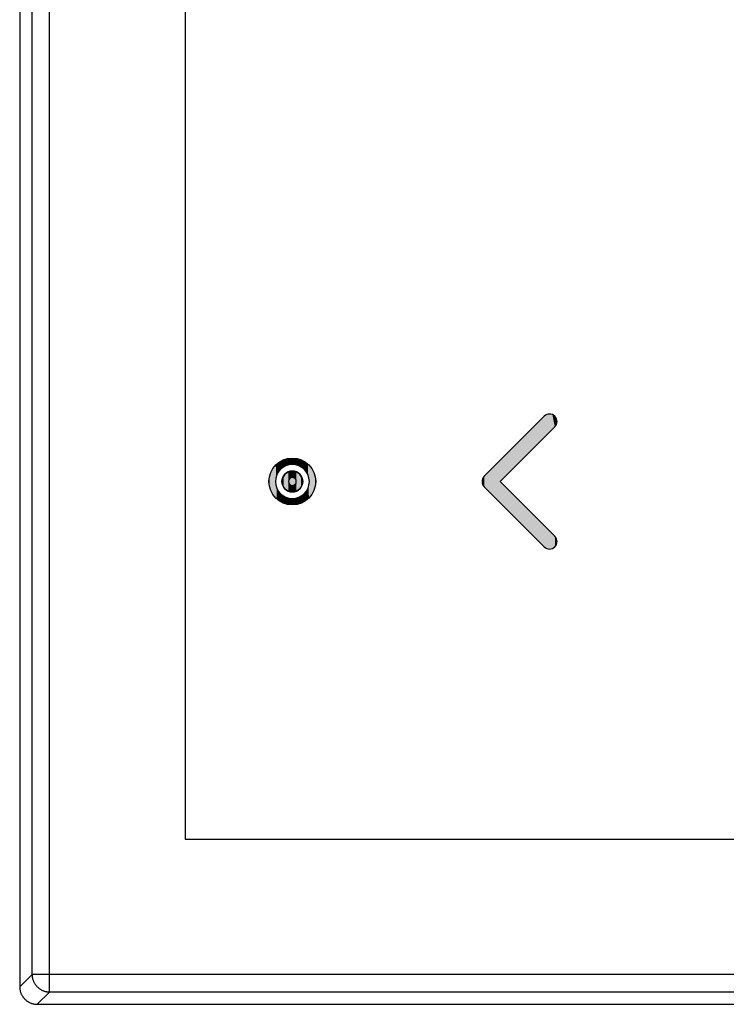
# Model space of a CAD drawing. Extents: x 10 to 287, y 22 to 188.
# Tile 4 of 22: x 128 to 168, y 22 to 78. Entities that reach past the tile are written whole.
import ezdxf

# ---------------------------------------------------------------- set-up
doc = ezdxf.new("R2010")
doc.units = 0
doc.layers.add('CAPA_1', color=7, linetype='CONTINUOUS')
doc.layers.add('COTES', color=7, linetype='CONTINUOUS')

# ---------------------------------------------------------------- blocks, each defined once
blk = doc.blocks.new('BLOCK_2')
at = {"layer": 'CAPA_1', "color": 7}
blk.add_lwpolyline([(128.29, 24.145), (128.29, 165.463)], dxfattribs=at)
blk = doc.blocks.new('BLOCK_3')
at = {"layer": 'CAPA_1', "color": 7}
blk.add_lwpolyline([(129.284, 23.151), (129.284, 166.456)], dxfattribs=at)
blk = doc.blocks.new('BLOCK_4')
at = {"layer": 'CAPA_1', "color": 7}
blk.add_lwpolyline([(136.943, 157.804), (136.943, 31.804)], dxfattribs=at)
blk = doc.blocks.new('BLOCK_5')
at = {"layer": 'CAPA_1', "color": 7}
blk.add_lwpolyline([(270.602, 23.151), (129.284, 23.151)], dxfattribs=at)
blk = doc.blocks.new('BLOCK_6')
at = {"layer": 'CAPA_1', "color": 7}
blk.add_lwpolyline([(271.595, 24.145), (128.29, 24.145)], dxfattribs=at)
blk = doc.blocks.new('BLOCK_7')
at = {"layer": 'CAPA_1', "color": 7}
blk.add_lwpolyline([(136.943, 31.804), (262.943, 31.804)], dxfattribs=at)
blk = doc.blocks.new('BLOCK_9')
at = {"layer": 'CAPA_1', "color": 7}
blk.add_lwpolyline([(127.594, 23.448), (128.29, 24.145)], dxfattribs=at)
blk = doc.blocks.new('BLOCK_11')
at = {"layer": 'CAPA_1', "color": 7}
blk.add_lwpolyline([(128.587, 22.455), (129.284, 23.151)], dxfattribs=at)
blk = doc.blocks.new('BLOCK_137')
at = {"layer": 'CAPA_1', "color": 7}
blk.add_lwpolyline([(128.29, 24.145), (128.291, 24.112), (128.294, 24.078), (128.297, 24.045), (128.301, 24.012), (128.307, 23.979), (128.313, 23.946), (128.317, 23.927), (128.326, 23.894), (128.335, 23.862), (128.346, 23.83), (128.357, 23.798), (128.37, 23.767), (128.383, 23.737), (128.398, 23.707), (128.413, 23.677), (128.43, 23.648), (128.448, 23.619), (128.466, 23.591), (128.486, 23.563), (128.497, 23.548), (128.518, 23.522), (128.54, 23.496), (128.562, 23.471), (128.586, 23.447), (128.61, 23.423), (128.635, 23.401), (128.661, 23.379), (128.687, 23.358), (128.703, 23.346), (128.73, 23.327), (128.758, 23.308), (128.787, 23.291), (128.816, 23.274), (128.846, 23.259), (128.876, 23.244), (128.907, 23.231), (128.938, 23.218), (128.969, 23.207), (129.001, 23.196), (129.033, 23.187), (129.066, 23.178), (129.085, 23.174), (129.118, 23.167), (129.151, 23.162), (129.185, 23.158), (129.218, 23.154), (129.251, 23.152), (129.284, 23.151)], dxfattribs=at)
blk = doc.blocks.new('BLOCK_333')
at = {"layer": 'CAPA_1', "color": 7}
for points in [[(127.594, 23.448), (127.594, 23.415), (127.596, 23.382), (127.599, 23.348), (127.603, 23.315), (127.606, 23.293), (127.612, 23.26), (127.619, 23.227), (127.627, 23.194), (127.636, 23.162), (127.646, 23.13), (127.657, 23.099), (127.669, 23.068), (127.682, 23.037), (127.696, 23.007), (127.711, 22.978), (127.728, 22.948), (127.745, 22.92), (127.763, 22.892), (127.777, 22.872), (127.797, 22.845), (127.817, 22.819), (127.839, 22.793), (127.861, 22.769), (127.884, 22.745), (127.908, 22.722), (127.933, 22.7), (127.958, 22.678), (127.984, 22.657), (128.011, 22.638), (128.031, 22.624), (128.059, 22.606), (128.088, 22.588), (128.117, 22.572), (128.147, 22.557), (128.177, 22.543), (128.207, 22.53), (128.238, 22.518), (128.269, 22.507), (128.301, 22.496), (128.333, 22.488), (128.366, 22.48), (128.399, 22.473), (128.432, 22.467), (128.454, 22.464), (128.487, 22.46), (128.521, 22.457), (128.554, 22.455), (128.587, 22.455), (271.299, 22.455)], [(127.594, 166.159), (127.594, 23.448)]]:
    blk.add_lwpolyline(points, dxfattribs=at)
blk = doc.blocks.new('*U380')
at = {"layer": 'COTES', "color": 250}
for points in [[(157.253, 54.528), (154.756, 53.229), (157.253, 55.725)], [(157.393, 54.668), (157.253, 55.725), (157.393, 55.818)], [(157.552, 54.827), (157.393, 55.818), (157.552, 55.849)], [(157.393, 54.668), (157.393, 55.818), (157.393, 55.818)], [(157.552, 54.828), (157.552, 55.849), (157.552, 55.849)], [(154.756, 52.032), (154.756, 53.229), (157.253, 54.528)], [(154.756, 50.834), (153.859, 52.331), (154.756, 53.229)], [(153.766, 51.872), (153.735, 52.032), (153.766, 52.191)], [(153.859, 51.732), (153.766, 52.191), (153.859, 52.331)], [(153.766, 51.872), (153.766, 52.191), (153.859, 51.732)], [(153.859, 51.732), (153.859, 52.331), (154.756, 50.834)], [(154.756, 50.834), (154.756, 52.032), (157.253, 48.338)], [(157.253, 48.338), (157.253, 49.536), (157.393, 48.245)], [(157.393, 48.245), (157.393, 49.396), (157.393, 48.245)], [(157.393, 48.245), (157.393, 49.396), (157.552, 48.214)]]:
    blk.add_solid(points, dxfattribs=at)
at = {"layer": 'COTES', "color": 250, "extrusion": (0, 0, -1)}
for points in [[(-157.253, 54.528), (-157.253, 55.725), (-157.393, 54.668)], [(-157.393, 54.668), (-157.393, 55.818), (-157.393, 54.668)], [(-157.393, 54.668), (-157.393, 55.818), (-157.552, 54.827)], [(-157.552, 54.827), (-157.552, 55.849), (-157.552, 54.828)], [(-157.552, 54.828), (-157.552, 55.849), (-157.711, 54.987)], [(-157.711, 54.987), (-157.552, 55.849), (-157.711, 55.818)], [(-157.711, 54.987), (-157.711, 55.818), (-157.711, 54.987)], [(-157.711, 54.987), (-157.711, 55.818), (-157.711, 55.818)], [(-157.711, 54.987), (-157.711, 55.818), (-157.852, 55.127)], [(-157.852, 55.127), (-157.711, 55.818), (-157.852, 55.725)], [(-157.852, 55.127), (-157.852, 55.725), (-157.945, 55.267)], [(-157.945, 55.267), (-157.852, 55.725), (-157.945, 55.585)], [(-157.945, 55.267), (-157.945, 55.585), (-157.976, 55.426)], [(-157.253, 48.338), (-154.756, 52.032), (-157.253, 49.536)], [(-157.393, 48.245), (-157.253, 49.536), (-157.393, 49.396)], [(-157.393, 48.245), (-157.393, 49.396), (-157.393, 49.396)], [(-157.552, 48.214), (-157.393, 49.396), (-157.552, 49.237)], [(-157.552, 48.214), (-157.552, 49.237), (-157.552, 48.214)], [(-157.552, 48.214), (-157.552, 49.237), (-157.552, 49.236)], [(-157.552, 48.214), (-157.552, 49.236), (-157.711, 48.245)], [(-157.711, 48.245), (-157.552, 49.236), (-157.711, 49.077)], [(-157.711, 48.245), (-157.711, 49.077), (-157.711, 48.245)], [(-157.711, 48.245), (-157.711, 49.077), (-157.711, 49.077)], [(-157.711, 48.245), (-157.711, 49.077), (-157.852, 48.338)], [(-157.852, 48.338), (-157.711, 49.077), (-157.852, 48.937)], [(-157.852, 48.338), (-157.852, 48.937), (-157.945, 48.478)], [(-157.945, 48.478), (-157.852, 48.937), (-157.945, 48.797)], [(-157.945, 48.478), (-157.945, 48.797), (-157.976, 48.638)]]:
    blk.add_solid(points, dxfattribs=at)
blk = doc.blocks.new('*U413')
at = {"layer": 'COTES', "color": 250}
for points in [[(142.048, 51.122), (141.987, 52.875), (142.048, 52.942)], [(142.053, 52.13), (142.048, 52.942), (142.053, 52.948)], [(142.068, 52.226), (142.053, 52.948), (142.068, 52.964)], [(142.073, 52.245), (142.068, 52.964), (142.073, 52.969)], [(142.068, 52.226), (142.068, 52.964), (142.068, 52.964)], [(142.092, 52.318), (142.073, 52.969), (142.092, 52.986)], [(142.124, 52.406), (142.092, 52.986), (142.124, 53.016)], [(142.092, 52.318), (142.092, 52.986), (142.092, 52.986)], [(142.165, 52.49), (142.124, 53.016), (142.165, 53.052)], [(142.124, 52.406), (142.124, 53.016), (142.124, 53.016)], [(142.167, 52.494), (142.165, 53.052), (142.167, 53.055)], [(142.165, 52.49), (142.165, 53.052), (142.165, 53.052)], [(142.213, 52.569), (142.167, 53.055), (142.213, 53.089)], [(142.268, 52.643), (142.213, 53.089), (142.268, 53.13)], [(142.213, 52.569), (142.213, 53.089), (142.213, 53.089)], [(142.269, 52.644), (142.268, 53.13), (142.269, 53.131)], [(142.268, 52.643), (142.268, 53.13), (142.268, 53.13)], [(142.33, 52.711), (142.269, 53.131), (142.33, 53.168)], [(142.378, 52.755), (142.33, 53.168), (142.378, 53.197)], [(142.33, 52.711), (142.33, 53.168), (142.33, 53.168)], [(142.399, 52.773), (142.378, 53.197), (142.399, 53.207)], [(142.473, 52.829), (142.399, 53.207), (142.473, 53.242)], [(142.399, 52.773), (142.399, 53.207), (142.399, 53.207)], [(142.494, 52.842), (142.473, 53.242), (142.494, 53.253)], [(142.473, 52.829), (142.473, 53.242), (142.473, 53.242)], [(142.552, 52.877), (142.494, 53.253), (142.552, 53.274)], [(142.616, 52.908), (142.552, 53.274), (142.616, 53.297)], [(142.552, 52.877), (142.552, 53.274), (142.552, 53.274)], [(142.636, 52.917), (142.616, 53.297), (142.636, 53.302)], [(142.724, 52.95), (142.636, 53.302), (142.724, 53.325)], [(142.636, 52.917), (142.636, 53.302), (142.636, 53.302)], [(142.743, 52.954), (142.724, 53.325), (142.743, 53.33)], [(142.724, 52.95), (142.724, 53.325), (142.724, 53.325)], [(142.816, 52.973), (142.743, 53.33), (142.816, 53.341)], [(142.874, 52.982), (142.816, 53.341), (142.874, 53.35)], [(142.816, 52.973), (142.816, 53.341), (142.816, 53.341)], [(142.912, 52.988), (142.874, 53.35), (142.912, 53.352)], [(143.01, 52.993), (142.912, 53.352), (143.01, 53.357)], [(142.912, 52.988), (142.912, 53.352), (142.912, 53.352)], [(143.01, 52.993), (143.01, 53.357), (143.108, 52.988)], [(143.108, 52.988), (143.108, 53.352), (143.145, 52.982)], [(143.145, 52.982), (143.145, 53.35), (143.203, 52.973)], [(143.203, 52.973), (143.203, 53.341), (143.277, 52.954)], [(143.277, 52.954), (143.277, 53.33), (143.295, 52.95)], [(143.295, 52.95), (143.295, 53.325), (143.384, 52.917)], [(143.384, 52.917), (143.384, 53.302), (143.404, 52.908)], [(143.404, 52.908), (143.404, 53.297), (143.468, 52.877)], [(143.468, 52.877), (143.468, 53.274), (143.525, 52.842)], [(143.525, 52.842), (143.525, 53.253), (143.547, 52.829)], [(143.547, 52.829), (143.547, 53.242), (143.621, 52.773)], [(143.621, 52.773), (143.621, 53.207), (143.641, 52.755)], [(143.641, 52.755), (143.641, 53.197), (143.689, 52.711)], [(143.689, 52.711), (143.689, 53.168), (143.751, 52.644)], [(143.751, 52.644), (143.751, 53.131), (143.751, 52.643)], [(143.751, 52.643), (143.751, 53.13), (143.807, 52.569)], [(143.807, 52.569), (143.807, 53.089), (143.853, 52.494)], [(143.853, 52.494), (143.853, 53.055), (143.855, 52.49)], [(143.855, 52.49), (143.855, 53.052), (143.895, 52.406)], [(143.895, 52.406), (143.895, 53.016), (143.928, 52.318)], [(143.928, 52.318), (143.928, 52.986), (143.947, 52.245)], [(143.947, 52.245), (143.947, 52.969), (143.951, 52.226)], [(143.951, 52.226), (143.951, 52.964), (143.966, 52.13)], [(143.966, 52.13), (143.966, 52.948), (143.971, 52.032)], [(141.744, 51.638), (141.712, 52.3), (141.744, 52.427)], [(141.789, 51.516), (141.744, 52.427), (141.789, 52.548)], [(141.744, 51.638), (141.744, 52.427), (141.789, 51.516)], [(141.845, 51.4), (141.789, 52.548), (141.845, 52.664)], [(141.789, 51.516), (141.789, 52.548), (141.845, 51.4)], [(141.911, 51.291), (141.845, 52.664), (141.911, 52.773)], [(141.845, 51.4), (141.845, 52.664), (141.911, 51.291)], [(141.987, 51.189), (141.911, 52.773), (141.987, 52.875)], [(141.911, 51.291), (141.911, 52.773), (141.987, 51.189)], [(141.987, 51.189), (141.987, 52.875), (142.048, 51.122)], [(141.692, 51.897), (141.685, 52.032), (141.692, 52.168)], [(141.712, 51.765), (141.692, 52.168), (141.712, 52.3)], [(141.692, 51.897), (141.692, 52.168), (141.712, 51.765)], [(141.712, 51.765), (141.712, 52.3), (141.744, 51.638)], [(142.048, 51.122), (142.048, 52.032), (142.053, 51.116)], [(142.053, 51.116), (142.053, 51.934), (142.068, 51.1)], [(142.068, 51.1), (142.068, 51.839), (142.068, 51.1)], [(142.068, 51.1), (142.068, 51.839), (142.073, 51.095)], [(142.073, 51.095), (142.073, 51.82), (142.092, 51.078)], [(143.947, 51.095), (143.928, 51.747), (143.947, 51.82)], [(143.951, 51.1), (143.947, 51.82), (143.951, 51.839)], [(143.966, 51.116), (143.951, 51.839), (143.966, 51.934)], [(143.971, 51.122), (143.966, 51.934), (143.971, 52.032)], [(142.092, 51.078), (142.092, 51.747), (142.092, 51.078)], [(142.092, 51.078), (142.092, 51.747), (142.124, 51.048)], [(142.124, 51.048), (142.124, 51.658), (142.124, 51.048)], [(142.124, 51.048), (142.124, 51.658), (142.165, 51.011)], [(142.165, 51.011), (142.165, 51.574), (142.165, 51.011)], [(142.165, 51.011), (142.165, 51.574), (142.167, 51.009)], [(142.167, 51.009), (142.167, 51.57), (142.213, 50.975)], [(142.213, 50.975), (142.213, 51.495), (142.213, 50.975)], [(142.213, 50.975), (142.213, 51.495), (142.268, 50.934)], [(142.268, 50.934), (142.268, 51.421), (142.268, 50.934)], [(142.268, 50.934), (142.268, 51.421), (142.269, 50.933)], [(142.269, 50.933), (142.269, 51.42), (142.33, 50.896)], [(142.33, 50.896), (142.33, 51.352), (142.33, 50.896)], [(142.33, 50.896), (142.33, 51.352), (142.378, 50.867)], [(142.378, 50.867), (142.378, 51.309), (142.399, 50.857)], [(142.399, 50.857), (142.399, 51.29), (142.399, 50.857)], [(142.399, 50.857), (142.399, 51.29), (142.473, 50.821)], [(143.621, 50.857), (143.547, 51.235), (143.621, 51.29)], [(143.641, 50.867), (143.621, 51.29), (143.641, 51.309)], [(143.689, 50.896), (143.641, 51.309), (143.689, 51.352)], [(143.751, 50.933), (143.689, 51.352), (143.751, 51.42)], [(143.807, 50.975), (143.751, 51.421), (143.807, 51.495)], [(143.751, 50.934), (143.751, 51.42), (143.751, 51.421)], [(143.853, 51.009), (143.807, 51.495), (143.853, 51.57)], [(143.855, 51.011), (143.853, 51.57), (143.855, 51.574)], [(143.895, 51.048), (143.855, 51.574), (143.895, 51.658)], [(143.928, 51.078), (143.895, 51.658), (143.928, 51.747)], [(142.473, 50.821), (142.473, 51.235), (142.473, 50.821)], [(142.473, 50.821), (142.473, 51.235), (142.494, 50.811)], [(142.494, 50.811), (142.494, 51.222), (142.552, 50.79)], [(142.552, 50.79), (142.552, 51.187), (142.552, 50.79)], [(142.552, 50.79), (142.552, 51.187), (142.616, 50.766)], [(142.616, 50.766), (142.616, 51.156), (142.636, 50.761)], [(142.636, 50.761), (142.636, 51.146), (142.636, 50.761)], [(142.636, 50.761), (142.636, 51.146), (142.724, 50.738)], [(142.724, 50.738), (142.724, 51.114), (142.724, 50.738)], [(142.724, 50.738), (142.724, 51.114), (142.743, 50.734)], [(142.743, 50.734), (142.743, 51.109), (142.816, 50.722)], [(142.816, 50.722), (142.816, 51.09), (142.816, 50.722)], [(142.816, 50.722), (142.816, 51.09), (142.874, 50.713)], [(142.874, 50.713), (142.874, 51.081), (142.912, 50.712)], [(142.912, 50.712), (142.912, 51.075), (142.912, 50.712)], [(142.912, 50.712), (142.912, 51.075), (143.01, 50.707)], [(143.108, 50.712), (143.01, 51.07), (143.108, 51.075)], [(143.145, 50.713), (143.108, 51.075), (143.145, 51.081)], [(143.203, 50.722), (143.145, 51.081), (143.203, 51.09)], [(143.277, 50.734), (143.203, 51.09), (143.277, 51.109)], [(143.295, 50.738), (143.277, 51.109), (143.295, 51.114)], [(143.384, 50.761), (143.295, 51.114), (143.384, 51.146)], [(143.404, 50.766), (143.384, 51.146), (143.404, 51.156)], [(143.468, 50.79), (143.404, 51.156), (143.468, 51.187)], [(143.525, 50.811), (143.468, 51.187), (143.525, 51.222)], [(143.547, 50.821), (143.525, 51.222), (143.547, 51.235)]]:
    blk.add_solid(points, dxfattribs=at)
at = {"layer": 'COTES', "color": 250, "extrusion": (0, 0, -1)}
for points in [[(-142.048, 52.032), (-142.048, 52.942), (-142.053, 52.13)], [(-142.053, 52.13), (-142.053, 52.948), (-142.068, 52.226)], [(-142.068, 52.226), (-142.068, 52.964), (-142.068, 52.226)], [(-142.068, 52.226), (-142.068, 52.964), (-142.073, 52.245)], [(-142.073, 52.245), (-142.073, 52.969), (-142.092, 52.318)], [(-142.092, 52.318), (-142.092, 52.986), (-142.092, 52.318)], [(-142.092, 52.318), (-142.092, 52.986), (-142.124, 52.406)], [(-142.124, 52.406), (-142.124, 53.016), (-142.124, 52.406)], [(-142.124, 52.406), (-142.124, 53.016), (-142.165, 52.49)], [(-142.165, 52.49), (-142.165, 53.052), (-142.165, 52.49)], [(-142.165, 52.49), (-142.165, 53.052), (-142.167, 52.494)], [(-142.167, 52.494), (-142.167, 53.055), (-142.213, 52.569)], [(-142.213, 52.569), (-142.213, 53.089), (-142.213, 52.569)], [(-142.213, 52.569), (-142.213, 53.089), (-142.268, 52.643)], [(-142.268, 52.643), (-142.268, 53.13), (-142.268, 52.643)], [(-142.268, 52.643), (-142.268, 53.13), (-142.269, 52.644)], [(-142.269, 52.644), (-142.269, 53.131), (-142.33, 52.711)], [(-142.33, 52.711), (-142.33, 53.168), (-142.33, 52.711)], [(-142.33, 52.711), (-142.33, 53.168), (-142.378, 52.755)], [(-142.378, 52.755), (-142.378, 53.197), (-142.399, 52.773)], [(-142.399, 52.773), (-142.399, 53.207), (-142.399, 52.773)], [(-142.399, 52.773), (-142.399, 53.207), (-142.473, 52.829)], [(-142.473, 52.829), (-142.473, 53.242), (-142.473, 52.829)], [(-142.473, 52.829), (-142.473, 53.242), (-142.494, 52.842)], [(-142.494, 52.842), (-142.494, 53.253), (-142.552, 52.877)], [(-142.552, 52.877), (-142.552, 53.274), (-142.552, 52.877)], [(-142.552, 52.877), (-142.552, 53.274), (-142.616, 52.908)], [(-142.616, 52.908), (-142.616, 53.297), (-142.636, 52.917)], [(-142.636, 52.917), (-142.636, 53.302), (-142.636, 52.917)], [(-142.636, 52.917), (-142.636, 53.302), (-142.724, 52.95)], [(-142.724, 52.95), (-142.724, 53.325), (-142.724, 52.95)], [(-142.724, 52.95), (-142.724, 53.325), (-142.743, 52.954)], [(-142.743, 52.954), (-142.743, 53.33), (-142.816, 52.973)], [(-142.816, 52.973), (-142.816, 53.341), (-142.816, 52.973)], [(-142.816, 52.973), (-142.816, 53.341), (-142.874, 52.982)], [(-142.874, 52.982), (-142.874, 53.35), (-142.912, 52.988)], [(-142.912, 52.988), (-142.912, 53.352), (-142.912, 52.988)], [(-142.912, 52.988), (-142.912, 53.352), (-143.01, 52.993)], [(-143.108, 52.988), (-143.01, 53.357), (-143.108, 53.352)], [(-143.145, 52.982), (-143.108, 53.352), (-143.145, 53.35)], [(-143.203, 52.973), (-143.145, 53.35), (-143.203, 53.341)], [(-143.277, 52.954), (-143.203, 53.341), (-143.277, 53.33)], [(-143.295, 52.95), (-143.277, 53.33), (-143.295, 53.325)], [(-143.384, 52.917), (-143.295, 53.325), (-143.384, 53.302)], [(-143.404, 52.908), (-143.384, 53.302), (-143.404, 53.297)], [(-143.468, 52.877), (-143.404, 53.297), (-143.468, 53.274)], [(-143.525, 52.842), (-143.468, 53.274), (-143.525, 53.253)], [(-143.547, 52.829), (-143.525, 53.253), (-143.547, 53.242)], [(-143.621, 52.773), (-143.547, 53.242), (-143.621, 53.207)], [(-143.641, 52.755), (-143.621, 53.207), (-143.641, 53.197)], [(-143.689, 52.711), (-143.641, 53.197), (-143.689, 53.168)], [(-143.751, 52.644), (-143.689, 53.168), (-143.751, 53.131)], [(-143.751, 52.643), (-143.751, 53.131), (-143.751, 53.13)], [(-143.807, 52.569), (-143.751, 53.13), (-143.807, 53.089)], [(-143.853, 52.494), (-143.807, 53.089), (-143.853, 53.055)], [(-143.855, 52.49), (-143.853, 53.055), (-143.855, 53.052)], [(-143.895, 52.406), (-143.855, 53.052), (-143.895, 53.016)], [(-143.928, 52.318), (-143.895, 53.016), (-143.928, 52.986)], [(-143.947, 52.245), (-143.928, 52.986), (-143.947, 52.969)], [(-143.951, 52.226), (-143.947, 52.969), (-143.951, 52.964)], [(-143.966, 52.13), (-143.951, 52.964), (-143.966, 52.948)], [(-143.971, 52.032), (-143.966, 52.948), (-143.971, 52.942)], [(-143.971, 51.122), (-143.971, 52.942), (-144.032, 51.189)], [(-144.032, 51.189), (-143.971, 52.942), (-144.032, 52.875)], [(-144.032, 51.189), (-144.032, 52.875), (-144.108, 51.291)], [(-144.108, 51.291), (-144.032, 52.875), (-144.108, 52.773)], [(-144.108, 51.291), (-144.108, 52.773), (-144.175, 51.4)], [(-144.175, 51.4), (-144.108, 52.773), (-144.175, 52.664)], [(-144.175, 51.4), (-144.175, 52.664), (-144.231, 51.516)], [(-144.231, 51.516), (-144.175, 52.664), (-144.231, 52.548)], [(-144.231, 51.516), (-144.231, 52.548), (-144.275, 51.638)], [(-144.275, 51.638), (-144.231, 52.548), (-144.275, 52.427)], [(-144.275, 51.638), (-144.275, 52.427), (-144.308, 51.765)], [(-144.308, 51.765), (-144.275, 52.427), (-144.308, 52.3)], [(-142.053, 51.116), (-142.048, 52.032), (-142.053, 51.934)], [(-142.068, 51.1), (-142.053, 51.934), (-142.068, 51.839)], [(-142.068, 51.1), (-142.068, 51.839), (-142.068, 51.839)], [(-142.073, 51.095), (-142.068, 51.839), (-142.073, 51.82)], [(-142.092, 51.078), (-142.073, 51.82), (-142.092, 51.747)], [(-143.947, 51.095), (-143.947, 51.82), (-143.951, 51.1)], [(-143.951, 51.1), (-143.951, 51.839), (-143.966, 51.116)], [(-143.966, 51.116), (-143.966, 51.934), (-143.971, 51.122)], [(-144.308, 51.765), (-144.308, 52.3), (-144.328, 51.897)], [(-144.328, 51.897), (-144.308, 52.3), (-144.328, 52.168)], [(-144.328, 51.897), (-144.328, 52.168), (-144.335, 52.032)], [(-142.092, 51.078), (-142.092, 51.747), (-142.092, 51.747)], [(-142.124, 51.048), (-142.092, 51.747), (-142.124, 51.658)], [(-142.124, 51.048), (-142.124, 51.658), (-142.124, 51.658)], [(-142.165, 51.011), (-142.124, 51.658), (-142.165, 51.574)], [(-142.165, 51.011), (-142.165, 51.574), (-142.165, 51.574)], [(-142.167, 51.009), (-142.165, 51.574), (-142.167, 51.57)], [(-142.213, 50.975), (-142.167, 51.57), (-142.213, 51.495)], [(-142.213, 50.975), (-142.213, 51.495), (-142.213, 51.495)], [(-142.268, 50.934), (-142.213, 51.495), (-142.268, 51.421)], [(-142.268, 50.934), (-142.268, 51.421), (-142.268, 51.421)], [(-142.269, 50.933), (-142.268, 51.421), (-142.269, 51.42)], [(-142.33, 50.896), (-142.269, 51.42), (-142.33, 51.352)], [(-142.33, 50.896), (-142.33, 51.352), (-142.33, 51.352)], [(-142.378, 50.867), (-142.33, 51.352), (-142.378, 51.309)], [(-142.399, 50.857), (-142.378, 51.309), (-142.399, 51.29)], [(-142.399, 50.857), (-142.399, 51.29), (-142.399, 51.29)], [(-142.473, 50.821), (-142.399, 51.29), (-142.473, 51.235)], [(-143.621, 50.857), (-143.621, 51.29), (-143.641, 50.867)], [(-143.641, 50.867), (-143.641, 51.309), (-143.689, 50.896)], [(-143.689, 50.896), (-143.689, 51.352), (-143.751, 50.933)], [(-143.751, 50.934), (-143.751, 51.421), (-143.807, 50.975)], [(-143.751, 50.933), (-143.751, 51.42), (-143.751, 50.934)], [(-143.807, 50.975), (-143.807, 51.495), (-143.853, 51.009)], [(-143.853, 51.009), (-143.853, 51.57), (-143.855, 51.011)], [(-143.855, 51.011), (-143.855, 51.574), (-143.895, 51.048)], [(-143.895, 51.048), (-143.895, 51.658), (-143.928, 51.078)], [(-143.928, 51.078), (-143.928, 51.747), (-143.947, 51.095)], [(-142.473, 50.821), (-142.473, 51.235), (-142.473, 51.235)], [(-142.494, 50.811), (-142.473, 51.235), (-142.494, 51.222)], [(-142.552, 50.79), (-142.494, 51.222), (-142.552, 51.187)], [(-142.552, 50.79), (-142.552, 51.187), (-142.552, 51.187)], [(-142.616, 50.766), (-142.552, 51.187), (-142.616, 51.156)], [(-142.636, 50.761), (-142.616, 51.156), (-142.636, 51.146)], [(-142.636, 50.761), (-142.636, 51.146), (-142.636, 51.146)], [(-142.724, 50.738), (-142.636, 51.146), (-142.724, 51.114)], [(-142.724, 50.738), (-142.724, 51.114), (-142.724, 51.114)], [(-142.743, 50.734), (-142.724, 51.114), (-142.743, 51.109)], [(-142.816, 50.722), (-142.743, 51.109), (-142.816, 51.09)], [(-142.816, 50.722), (-142.816, 51.09), (-142.816, 51.09)], [(-142.874, 50.713), (-142.816, 51.09), (-142.874, 51.081)], [(-142.912, 50.712), (-142.874, 51.081), (-142.912, 51.075)], [(-142.912, 50.712), (-142.912, 51.075), (-142.912, 51.075)], [(-143.01, 50.707), (-142.912, 51.075), (-143.01, 51.07)], [(-143.01, 50.707), (-143.01, 51.07), (-143.108, 50.712)], [(-143.108, 50.712), (-143.108, 51.075), (-143.145, 50.713)], [(-143.145, 50.713), (-143.145, 51.081), (-143.203, 50.722)], [(-143.203, 50.722), (-143.203, 51.09), (-143.277, 50.734)], [(-143.277, 50.734), (-143.277, 51.109), (-143.295, 50.738)], [(-143.295, 50.738), (-143.295, 51.114), (-143.384, 50.761)], [(-143.384, 50.761), (-143.384, 51.146), (-143.404, 50.766)], [(-143.404, 50.766), (-143.404, 51.156), (-143.468, 50.79)], [(-143.468, 50.79), (-143.468, 51.187), (-143.525, 50.811)], [(-143.525, 50.811), (-143.525, 51.222), (-143.547, 50.821)], [(-143.547, 50.821), (-143.547, 51.235), (-143.621, 50.857)]]:
    blk.add_solid(points, dxfattribs=at)
blk = doc.blocks.new('*U414')
at = {"layer": 'COTES', "color": 250}
for points in [[(142.555, 51.657), (142.522, 52.361), (142.555, 52.406)], [(142.593, 51.616), (142.555, 52.406), (142.593, 52.448)], [(142.555, 51.657), (142.555, 52.406), (142.593, 51.616)], [(142.635, 51.578), (142.593, 52.448), (142.635, 52.486)], [(142.593, 51.616), (142.593, 52.448), (142.635, 51.578)], [(142.681, 51.544), (142.635, 52.486), (142.681, 52.52)], [(142.635, 51.578), (142.635, 52.486), (142.681, 51.544)], [(142.729, 51.515), (142.681, 52.52), (142.729, 52.549)], [(142.681, 51.544), (142.681, 52.52), (142.729, 51.515)], [(142.781, 51.49), (142.729, 52.549), (142.781, 52.574)], [(142.729, 51.515), (142.729, 52.549), (142.781, 51.49)], [(142.835, 51.47), (142.781, 52.574), (142.835, 52.594)], [(142.781, 51.49), (142.781, 52.574), (142.835, 51.47)], [(142.891, 51.456), (142.835, 52.594), (142.891, 52.608)], [(142.835, 51.47), (142.835, 52.594), (142.891, 51.456)], [(142.95, 51.447), (142.891, 52.608), (142.95, 52.617)], [(142.891, 51.456), (142.891, 52.608), (142.95, 51.447)], [(143.01, 51.444), (142.95, 52.617), (143.01, 52.62)], [(142.95, 51.447), (142.95, 52.617), (143.01, 51.444)], [(142.424, 51.971), (142.421, 52.032), (142.424, 52.092)], [(142.433, 51.913), (142.424, 52.092), (142.433, 52.15)], [(142.424, 51.971), (142.424, 52.092), (142.433, 51.913)], [(142.447, 51.856), (142.433, 52.15), (142.447, 52.207)], [(142.433, 51.913), (142.433, 52.15), (142.447, 51.856)], [(142.467, 51.802), (142.447, 52.207), (142.467, 52.261)], [(142.447, 51.856), (142.447, 52.207), (142.467, 51.802)], [(142.492, 51.751), (142.467, 52.261), (142.492, 52.313)], [(142.467, 51.802), (142.467, 52.261), (142.492, 51.751)], [(142.522, 51.702), (142.492, 52.313), (142.522, 52.361)], [(142.492, 51.751), (142.492, 52.313), (142.522, 51.702)], [(142.522, 51.702), (142.522, 52.361), (142.555, 51.657)]]:
    blk.add_solid(points, dxfattribs=at)
at = {"layer": 'COTES', "color": 250, "extrusion": (0, 0, -1)}
for points in [[(-143.01, 51.444), (-143.01, 52.62), (-143.07, 51.447)], [(-143.07, 51.447), (-143.01, 52.62), (-143.07, 52.617)], [(-143.07, 51.447), (-143.07, 52.617), (-143.128, 51.456)], [(-143.128, 51.456), (-143.07, 52.617), (-143.128, 52.608)], [(-143.128, 51.456), (-143.128, 52.608), (-143.185, 51.47)], [(-143.185, 51.47), (-143.128, 52.608), (-143.185, 52.594)], [(-143.185, 51.47), (-143.185, 52.594), (-143.239, 51.49)], [(-143.239, 51.49), (-143.185, 52.594), (-143.239, 52.574)], [(-143.239, 51.49), (-143.239, 52.574), (-143.29, 51.515)], [(-143.29, 51.515), (-143.239, 52.574), (-143.29, 52.549)], [(-143.29, 51.515), (-143.29, 52.549), (-143.339, 51.544)], [(-143.339, 51.544), (-143.29, 52.549), (-143.339, 52.52)], [(-143.339, 51.544), (-143.339, 52.52), (-143.384, 51.578)], [(-143.384, 51.578), (-143.339, 52.52), (-143.384, 52.486)], [(-143.384, 51.578), (-143.384, 52.486), (-143.426, 51.616)], [(-143.426, 51.616), (-143.384, 52.486), (-143.426, 52.448)], [(-143.426, 51.616), (-143.426, 52.448), (-143.464, 51.657)], [(-143.464, 51.657), (-143.426, 52.448), (-143.464, 52.406)], [(-143.464, 51.657), (-143.464, 52.406), (-143.498, 51.702)], [(-143.498, 51.702), (-143.464, 52.406), (-143.498, 52.361)], [(-143.498, 51.702), (-143.498, 52.361), (-143.527, 51.751)], [(-143.527, 51.751), (-143.498, 52.361), (-143.527, 52.313)], [(-143.527, 51.751), (-143.527, 52.313), (-143.552, 51.802)], [(-143.552, 51.802), (-143.527, 52.313), (-143.552, 52.261)], [(-143.552, 51.802), (-143.552, 52.261), (-143.572, 51.856)], [(-143.572, 51.856), (-143.552, 52.261), (-143.572, 52.207)], [(-143.572, 51.856), (-143.572, 52.207), (-143.587, 51.913)], [(-143.587, 51.913), (-143.572, 52.207), (-143.587, 52.15)], [(-143.587, 51.913), (-143.587, 52.15), (-143.595, 51.971)], [(-143.595, 51.971), (-143.587, 52.15), (-143.595, 52.092)], [(-143.595, 51.971), (-143.595, 52.092), (-143.598, 52.032)]]:
    blk.add_solid(points, dxfattribs=at)
blk = doc.blocks.new('*U415')
at = {"layer": 'COTES', "color": 250}
for points in [[(142.555, 51.657), (142.522, 52.361), (142.555, 52.406)], [(142.593, 51.616), (142.555, 52.406), (142.593, 52.448)], [(142.555, 51.657), (142.555, 52.406), (142.593, 51.616)], [(142.635, 51.578), (142.593, 52.448), (142.635, 52.486)], [(142.593, 51.616), (142.593, 52.448), (142.635, 51.578)], [(142.681, 51.544), (142.635, 52.486), (142.681, 52.52)], [(142.635, 51.578), (142.635, 52.486), (142.681, 51.544)], [(142.729, 51.515), (142.681, 52.52), (142.729, 52.549)], [(142.681, 51.544), (142.681, 52.52), (142.729, 51.515)], [(142.781, 51.49), (142.729, 52.549), (142.781, 52.574)], [(142.729, 51.515), (142.729, 52.549), (142.781, 51.49)], [(142.785, 51.488), (142.781, 52.574), (142.785, 52.575)], [(142.781, 51.49), (142.781, 52.574), (142.785, 51.488)], [(142.786, 52.055), (142.785, 52.575), (142.786, 52.576)], [(142.789, 52.077), (142.786, 52.576), (142.789, 52.577)], [(142.795, 52.098), (142.789, 52.577), (142.795, 52.579)], [(142.802, 52.119), (142.795, 52.579), (142.802, 52.582)], [(142.795, 52.098), (142.795, 52.579), (142.795, 52.098)], [(142.795, 52.098), (142.795, 52.579), (142.795, 52.579)], [(142.812, 52.139), (142.802, 52.582), (142.812, 52.585)], [(142.802, 52.119), (142.802, 52.582), (142.802, 52.119)], [(142.802, 52.119), (142.802, 52.582), (142.802, 52.582)], [(142.823, 52.157), (142.812, 52.585), (142.823, 52.589)], [(142.812, 52.139), (142.812, 52.585), (142.812, 52.585)], [(142.835, 52.173), (142.823, 52.589), (142.835, 52.594)], [(142.823, 52.157), (142.823, 52.589), (142.823, 52.589)], [(142.836, 52.174), (142.835, 52.594), (142.836, 52.594)], [(142.851, 52.19), (142.836, 52.594), (142.851, 52.598)], [(142.836, 52.174), (142.836, 52.594), (142.836, 52.594)], [(142.867, 52.205), (142.851, 52.598), (142.867, 52.602)], [(142.851, 52.19), (142.851, 52.598), (142.851, 52.598)], [(142.884, 52.218), (142.867, 52.602), (142.884, 52.606)], [(142.867, 52.205), (142.867, 52.602), (142.867, 52.602)], [(142.891, 52.222), (142.884, 52.606), (142.891, 52.608)], [(142.884, 52.218), (142.884, 52.606), (142.884, 52.606)], [(142.902, 52.229), (142.891, 52.608), (142.902, 52.61)], [(142.922, 52.239), (142.902, 52.61), (142.922, 52.613)], [(142.902, 52.229), (142.902, 52.61), (142.902, 52.61)], [(142.943, 52.246), (142.922, 52.613), (142.943, 52.616)], [(142.922, 52.239), (142.922, 52.613), (142.922, 52.613)], [(142.95, 52.248), (142.943, 52.616), (142.95, 52.617)], [(142.943, 52.246), (142.943, 52.616), (142.943, 52.616)], [(142.964, 52.252), (142.95, 52.617), (142.964, 52.618)], [(142.987, 52.255), (142.964, 52.618), (142.987, 52.619)], [(142.964, 52.252), (142.964, 52.618), (142.964, 52.618)], [(143.01, 52.256), (142.987, 52.619), (143.01, 52.62)], [(142.987, 52.255), (142.987, 52.619), (142.987, 52.619)], [(143.01, 52.256), (143.01, 52.62), (143.033, 52.255)], [(143.033, 52.255), (143.033, 52.619), (143.055, 52.252)], [(143.055, 52.252), (143.055, 52.618), (143.07, 52.248)], [(143.07, 52.248), (143.07, 52.617), (143.077, 52.246)], [(143.077, 52.246), (143.077, 52.616), (143.097, 52.239)], [(143.097, 52.239), (143.097, 52.613), (143.117, 52.229)], [(143.117, 52.229), (143.117, 52.61), (143.128, 52.222)], [(143.128, 52.222), (143.128, 52.608), (143.136, 52.218)], [(143.136, 52.218), (143.136, 52.606), (143.153, 52.205)], [(143.153, 52.205), (143.153, 52.602), (143.169, 52.19)], [(143.169, 52.19), (143.169, 52.598), (143.183, 52.174)], [(143.183, 52.174), (143.183, 52.594), (143.185, 52.173)], [(143.185, 52.173), (143.185, 52.594), (143.196, 52.157)], [(143.196, 52.157), (143.196, 52.589), (143.208, 52.139)], [(143.208, 52.139), (143.208, 52.585), (143.217, 52.119)], [(143.217, 52.119), (143.217, 52.582), (143.225, 52.098)], [(143.225, 52.098), (143.225, 52.579), (143.23, 52.077)], [(143.23, 52.077), (143.23, 52.577), (143.234, 52.055)], [(143.234, 52.055), (143.234, 52.576), (143.235, 52.032)], [(142.424, 51.971), (142.421, 52.032), (142.424, 52.092)], [(142.433, 51.913), (142.424, 52.092), (142.433, 52.15)], [(142.424, 51.971), (142.424, 52.092), (142.433, 51.913)], [(142.447, 51.856), (142.433, 52.15), (142.447, 52.207)], [(142.433, 51.913), (142.433, 52.15), (142.447, 51.856)], [(142.467, 51.802), (142.447, 52.207), (142.467, 52.261)], [(142.447, 51.856), (142.447, 52.207), (142.467, 51.802)], [(142.492, 51.751), (142.467, 52.261), (142.492, 52.313)], [(142.467, 51.802), (142.467, 52.261), (142.492, 51.751)], [(142.522, 51.702), (142.492, 52.313), (142.522, 52.361)], [(142.492, 51.751), (142.492, 52.313), (142.522, 51.702)], [(142.522, 51.702), (142.522, 52.361), (142.555, 51.657)], [(142.785, 51.488), (142.785, 52.032), (142.786, 51.488)], [(142.786, 51.488), (142.786, 52.009), (142.789, 51.487)], [(142.789, 51.487), (142.789, 51.986), (142.795, 51.485)], [(142.795, 51.485), (142.795, 51.965), (142.795, 51.485)], [(142.795, 51.485), (142.795, 51.965), (142.795, 51.965)], [(142.795, 51.485), (142.795, 51.965), (142.802, 51.482)], [(142.802, 51.482), (142.802, 51.944), (142.802, 51.482)], [(142.802, 51.482), (142.802, 51.944), (142.802, 51.944)], [(142.802, 51.482), (142.802, 51.944), (142.812, 51.479)], [(142.812, 51.479), (142.812, 51.925), (142.812, 51.479)], [(142.812, 51.479), (142.812, 51.925), (142.823, 51.474)], [(142.823, 51.474), (142.823, 51.906), (142.823, 51.474)], [(142.823, 51.474), (142.823, 51.906), (142.835, 51.47)], [(142.835, 51.47), (142.835, 51.891), (142.836, 51.47)], [(142.836, 51.47), (142.836, 51.889), (142.836, 51.47)], [(142.836, 51.47), (142.836, 51.889), (142.851, 51.466)], [(142.851, 51.466), (142.851, 51.873), (142.851, 51.466)], [(142.851, 51.466), (142.851, 51.873), (142.867, 51.462)], [(142.867, 51.462), (142.867, 51.858), (142.867, 51.462)], [(142.867, 51.462), (142.867, 51.858), (142.884, 51.458)], [(142.884, 51.458), (142.884, 51.845), (142.884, 51.458)], [(142.884, 51.458), (142.884, 51.845), (142.891, 51.456)], [(142.891, 51.456), (142.891, 51.841), (142.902, 51.454)], [(142.902, 51.454), (142.902, 51.834), (142.902, 51.454)], [(142.902, 51.454), (142.902, 51.834), (142.922, 51.451)], [(142.922, 51.451), (142.922, 51.825), (142.922, 51.451)], [(142.922, 51.451), (142.922, 51.825), (142.943, 51.448)], [(142.943, 51.448), (142.943, 51.817), (142.943, 51.448)], [(142.943, 51.448), (142.943, 51.817), (142.95, 51.447)], [(142.95, 51.447), (142.95, 51.815), (142.964, 51.446)], [(142.964, 51.446), (142.964, 51.812), (142.964, 51.446)], [(142.964, 51.446), (142.964, 51.812), (142.987, 51.445)], [(142.987, 51.445), (142.987, 51.808), (142.987, 51.445)], [(142.987, 51.445), (142.987, 51.808), (143.01, 51.444)], [(143.033, 51.445), (143.01, 51.807), (143.033, 51.808)], [(143.055, 51.446), (143.033, 51.808), (143.055, 51.812)], [(143.07, 51.447), (143.055, 51.812), (143.07, 51.815)], [(143.077, 51.448), (143.07, 51.815), (143.077, 51.817)], [(143.097, 51.451), (143.077, 51.817), (143.097, 51.825)], [(143.117, 51.454), (143.097, 51.825), (143.117, 51.834)], [(143.128, 51.456), (143.117, 51.834), (143.128, 51.841)], [(143.136, 51.458), (143.128, 51.841), (143.136, 51.845)], [(143.153, 51.462), (143.136, 51.845), (143.153, 51.858)], [(143.169, 51.466), (143.153, 51.858), (143.169, 51.873)], [(143.183, 51.47), (143.169, 51.873), (143.183, 51.889)], [(143.185, 51.47), (143.183, 51.889), (143.185, 51.891)], [(143.196, 51.474), (143.185, 51.891), (143.196, 51.906)], [(143.208, 51.479), (143.196, 51.906), (143.208, 51.925)], [(143.217, 51.482), (143.208, 51.925), (143.217, 51.944)], [(143.225, 51.485), (143.217, 51.944), (143.225, 51.965)], [(143.23, 51.487), (143.225, 51.965), (143.23, 51.986)], [(143.234, 51.488), (143.23, 51.986), (143.234, 52.009)], [(143.235, 51.488), (143.234, 52.009), (143.235, 52.032)]]:
    blk.add_solid(points, dxfattribs=at)
at = {"layer": 'COTES', "color": 250, "extrusion": (0, 0, -1)}
for points in [[(-142.785, 52.032), (-142.785, 52.575), (-142.786, 52.055)], [(-142.786, 52.055), (-142.786, 52.576), (-142.789, 52.077)], [(-142.789, 52.077), (-142.789, 52.577), (-142.795, 52.098)], [(-142.795, 52.098), (-142.795, 52.579), (-142.802, 52.119)], [(-142.802, 52.119), (-142.802, 52.582), (-142.812, 52.139)], [(-142.812, 52.139), (-142.812, 52.585), (-142.812, 52.139)], [(-142.812, 52.139), (-142.812, 52.585), (-142.823, 52.157)], [(-142.823, 52.157), (-142.823, 52.589), (-142.823, 52.157)], [(-142.823, 52.157), (-142.823, 52.589), (-142.835, 52.173)], [(-142.835, 52.173), (-142.835, 52.594), (-142.836, 52.174)], [(-142.836, 52.174), (-142.836, 52.594), (-142.836, 52.174)], [(-142.836, 52.174), (-142.836, 52.594), (-142.851, 52.19)], [(-142.851, 52.19), (-142.851, 52.598), (-142.851, 52.19)], [(-142.851, 52.19), (-142.851, 52.598), (-142.867, 52.205)], [(-142.867, 52.205), (-142.867, 52.602), (-142.867, 52.205)], [(-142.867, 52.205), (-142.867, 52.602), (-142.884, 52.218)], [(-142.884, 52.218), (-142.884, 52.606), (-142.884, 52.218)], [(-142.884, 52.218), (-142.884, 52.606), (-142.891, 52.222)], [(-142.891, 52.222), (-142.891, 52.608), (-142.902, 52.229)], [(-142.902, 52.229), (-142.902, 52.61), (-142.902, 52.229)], [(-142.902, 52.229), (-142.902, 52.61), (-142.922, 52.239)], [(-142.922, 52.239), (-142.922, 52.613), (-142.922, 52.239)], [(-142.922, 52.239), (-142.922, 52.613), (-142.943, 52.246)], [(-142.943, 52.246), (-142.943, 52.616), (-142.943, 52.246)], [(-142.943, 52.246), (-142.943, 52.616), (-142.95, 52.248)], [(-142.95, 52.248), (-142.95, 52.617), (-142.964, 52.252)], [(-142.964, 52.252), (-142.964, 52.618), (-142.964, 52.252)], [(-142.964, 52.252), (-142.964, 52.618), (-142.987, 52.255)], [(-142.987, 52.255), (-142.987, 52.619), (-142.987, 52.255)], [(-142.987, 52.255), (-142.987, 52.619), (-143.01, 52.256)], [(-143.033, 52.255), (-143.01, 52.62), (-143.033, 52.619)], [(-143.055, 52.252), (-143.033, 52.619), (-143.055, 52.618)], [(-143.07, 52.248), (-143.055, 52.618), (-143.07, 52.617)], [(-143.077, 52.246), (-143.07, 52.617), (-143.077, 52.616)], [(-143.097, 52.239), (-143.077, 52.616), (-143.097, 52.613)], [(-143.117, 52.229), (-143.097, 52.613), (-143.117, 52.61)], [(-143.128, 52.222), (-143.117, 52.61), (-143.128, 52.608)], [(-143.136, 52.218), (-143.128, 52.608), (-143.136, 52.606)], [(-143.153, 52.205), (-143.136, 52.606), (-143.153, 52.602)], [(-143.169, 52.19), (-143.153, 52.602), (-143.169, 52.598)], [(-143.183, 52.174), (-143.169, 52.598), (-143.183, 52.594)], [(-143.185, 52.173), (-143.183, 52.594), (-143.185, 52.594)], [(-143.196, 52.157), (-143.185, 52.594), (-143.196, 52.589)], [(-143.208, 52.139), (-143.196, 52.589), (-143.208, 52.585)], [(-143.217, 52.119), (-143.208, 52.585), (-143.217, 52.582)], [(-143.225, 52.098), (-143.217, 52.582), (-143.225, 52.579)], [(-143.23, 52.077), (-143.225, 52.579), (-143.23, 52.577)], [(-143.234, 52.055), (-143.23, 52.577), (-143.234, 52.576)], [(-143.235, 52.032), (-143.234, 52.576), (-143.235, 52.575)], [(-143.235, 51.488), (-143.235, 52.575), (-143.239, 51.49)], [(-143.239, 51.49), (-143.235, 52.575), (-143.239, 52.574)], [(-143.239, 51.49), (-143.239, 52.574), (-143.29, 51.515)], [(-143.29, 51.515), (-143.239, 52.574), (-143.29, 52.549)], [(-143.29, 51.515), (-143.29, 52.549), (-143.339, 51.544)], [(-143.339, 51.544), (-143.29, 52.549), (-143.339, 52.52)], [(-143.339, 51.544), (-143.339, 52.52), (-143.384, 51.578)], [(-143.384, 51.578), (-143.339, 52.52), (-143.384, 52.486)], [(-143.384, 51.578), (-143.384, 52.486), (-143.426, 51.616)], [(-143.426, 51.616), (-143.384, 52.486), (-143.426, 52.448)], [(-143.426, 51.616), (-143.426, 52.448), (-143.464, 51.657)], [(-143.464, 51.657), (-143.426, 52.448), (-143.464, 52.406)], [(-143.464, 51.657), (-143.464, 52.406), (-143.498, 51.702)], [(-143.498, 51.702), (-143.464, 52.406), (-143.498, 52.361)], [(-142.786, 51.488), (-142.785, 52.032), (-142.786, 52.009)], [(-142.789, 51.487), (-142.786, 52.009), (-142.789, 51.986)], [(-142.795, 51.485), (-142.789, 51.986), (-142.795, 51.965)], [(-142.802, 51.482), (-142.795, 51.965), (-142.802, 51.944)], [(-142.812, 51.479), (-142.802, 51.944), (-142.812, 51.925)], [(-142.812, 51.479), (-142.812, 51.925), (-142.812, 51.925)], [(-142.823, 51.474), (-142.812, 51.925), (-142.823, 51.906)], [(-142.823, 51.474), (-142.823, 51.906), (-142.823, 51.906)], [(-142.835, 51.47), (-142.823, 51.906), (-142.835, 51.891)], [(-142.836, 51.47), (-142.835, 51.891), (-142.836, 51.889)], [(-142.836, 51.47), (-142.836, 51.889), (-142.836, 51.889)], [(-142.851, 51.466), (-142.836, 51.889), (-142.851, 51.873)], [(-142.851, 51.466), (-142.851, 51.873), (-142.851, 51.873)], [(-142.867, 51.462), (-142.851, 51.873), (-142.867, 51.858)], [(-142.867, 51.462), (-142.867, 51.858), (-142.867, 51.858)], [(-142.884, 51.458), (-142.867, 51.858), (-142.884, 51.845)], [(-142.884, 51.458), (-142.884, 51.845), (-142.884, 51.845)], [(-142.891, 51.456), (-142.884, 51.845), (-142.891, 51.841)], [(-142.902, 51.454), (-142.891, 51.841), (-142.902, 51.834)], [(-142.902, 51.454), (-142.902, 51.834), (-142.902, 51.834)], [(-142.922, 51.451), (-142.902, 51.834), (-142.922, 51.825)], [(-142.922, 51.451), (-142.922, 51.825), (-142.922, 51.825)], [(-142.943, 51.448), (-142.922, 51.825), (-142.943, 51.817)], [(-142.943, 51.448), (-142.943, 51.817), (-142.943, 51.817)], [(-142.95, 51.447), (-142.943, 51.817), (-142.95, 51.815)], [(-142.964, 51.446), (-142.95, 51.815), (-142.964, 51.812)], [(-142.964, 51.446), (-142.964, 51.812), (-142.964, 51.812)], [(-142.987, 51.445), (-142.964, 51.812), (-142.987, 51.808)], [(-142.987, 51.445), (-142.987, 51.808), (-142.987, 51.808)], [(-143.01, 51.444), (-142.987, 51.808), (-143.01, 51.807)], [(-143.01, 51.444), (-143.01, 51.807), (-143.033, 51.445)], [(-143.033, 51.445), (-143.033, 51.808), (-143.055, 51.446)], [(-143.055, 51.446), (-143.055, 51.812), (-143.07, 51.447)], [(-143.07, 51.447), (-143.07, 51.815), (-143.077, 51.448)], [(-143.077, 51.448), (-143.077, 51.817), (-143.097, 51.451)], [(-143.097, 51.451), (-143.097, 51.825), (-143.117, 51.454)], [(-143.117, 51.454), (-143.117, 51.834), (-143.128, 51.456)], [(-143.128, 51.456), (-143.128, 51.841), (-143.136, 51.458)], [(-143.136, 51.458), (-143.136, 51.845), (-143.153, 51.462)], [(-143.153, 51.462), (-143.153, 51.858), (-143.169, 51.466)], [(-143.169, 51.466), (-143.169, 51.873), (-143.183, 51.47)], [(-143.183, 51.47), (-143.183, 51.889), (-143.185, 51.47)], [(-143.185, 51.47), (-143.185, 51.891), (-143.196, 51.474)], [(-143.196, 51.474), (-143.196, 51.906), (-143.208, 51.479)], [(-143.208, 51.479), (-143.208, 51.925), (-143.217, 51.482)], [(-143.217, 51.482), (-143.217, 51.944), (-143.225, 51.485)], [(-143.225, 51.485), (-143.225, 51.965), (-143.23, 51.487)], [(-143.23, 51.487), (-143.23, 51.986), (-143.234, 51.488)], [(-143.234, 51.488), (-143.234, 52.009), (-143.235, 51.488)], [(-143.498, 51.702), (-143.498, 52.361), (-143.527, 51.751)], [(-143.527, 51.751), (-143.498, 52.361), (-143.527, 52.313)], [(-143.527, 51.751), (-143.527, 52.313), (-143.552, 51.802)], [(-143.552, 51.802), (-143.527, 52.313), (-143.552, 52.261)], [(-143.552, 51.802), (-143.552, 52.261), (-143.572, 51.856)], [(-143.572, 51.856), (-143.552, 52.261), (-143.572, 52.207)], [(-143.572, 51.856), (-143.572, 52.207), (-143.587, 51.913)], [(-143.587, 51.913), (-143.572, 52.207), (-143.587, 52.15)], [(-143.587, 51.913), (-143.587, 52.15), (-143.595, 51.971)], [(-143.595, 51.971), (-143.587, 52.15), (-143.595, 52.092)], [(-143.595, 51.971), (-143.595, 52.092), (-143.598, 52.032)]]:
    blk.add_solid(points, dxfattribs=at)
blk = doc.blocks.new('BLOCK_372')
at = {"layer": 'COTES'}
for points, knots in [([(143.598, 52.032), (143.598, 51.706), (143.335, 51.444), (143.01, 51.444), (142.685, 51.444), (142.421, 51.706), (142.421, 52.032), (142.421, 52.358), (142.685, 52.62), (143.01, 52.62), (143.335, 52.62), (143.598, 52.358), (143.598, 52.032)], [0, 0, 0, 0, 1, 1, 1, 2, 2, 2, 3, 3, 3, 4, 4, 4, 4]), ([(143.01, 52.62), (142.685, 52.62), (142.421, 52.358), (142.421, 52.032), (142.421, 51.706), (142.685, 51.444), (143.01, 51.444), (143.335, 51.444), (143.598, 51.706), (143.598, 52.032), (143.598, 52.358), (143.335, 52.62), (143.01, 52.62), (143.01, 52.62), (143.01, 52.62), (143.01, 52.62)], [0, 0, 0, 0, 1, 1, 1, 2, 2, 2, 3, 3, 3, 4, 4, 4, 5, 5, 5, 5]), ([(143.01, 52.256), (143.134, 52.256), (143.235, 52.156), (143.235, 52.032), (143.235, 51.908), (143.134, 51.807), (143.01, 51.807), (142.885, 51.807), (142.785, 51.908), (142.785, 52.032), (142.785, 52.156), (142.885, 52.256), (143.01, 52.256)], [0, 0, 0, 0, 1, 1, 1, 2, 2, 2, 3, 3, 3, 4, 4, 4, 4])]:
    blk.add_open_spline(points, degree=3, knots=knots, dxfattribs=at)
at = {"layer": 'COTES', "color": 250}
for name in ['*U414', '*U415']:
    blk.add_blockref(name, (0, 0), dxfattribs=at)
blk = doc.blocks.new('BLOCK_371')
at = {"layer": 'COTES'}
for points, knots in [([(143.01, 53.357), (142.278, 53.357), (141.685, 52.765), (141.685, 52.032), (141.685, 51.3), (142.278, 50.707), (143.01, 50.707), (143.741, 50.707), (144.335, 51.3), (144.335, 52.032), (144.335, 52.765), (143.741, 53.357), (143.01, 53.357), (143.01, 53.357), (143.01, 53.357), (143.01, 53.357)], [0, 0, 0, 0, 1, 1, 1, 2, 2, 2, 3, 3, 3, 4, 4, 4, 5, 5, 5, 5]), ([(143.01, 52.993), (143.54, 52.993), (143.971, 52.562), (143.971, 52.032), (143.971, 51.502), (143.54, 51.07), (143.01, 51.07), (142.48, 51.07), (142.048, 51.502), (142.048, 52.032), (142.048, 52.562), (142.48, 52.993), (143.01, 52.993)], [0, 0, 0, 0, 1, 1, 1, 2, 2, 2, 3, 3, 3, 4, 4, 4, 4])]:
    blk.add_open_spline(points, degree=3, knots=knots, dxfattribs=at)
at = {"layer": 'COTES', "color": 250}
blk.add_blockref('*U413', (0, 0), dxfattribs=at)
at = {"layer": 'COTES'}
blk.add_blockref('BLOCK_372', (0, 0), dxfattribs=at)

msp = doc.modelspace()

# ---------------------------------------------------------------- linework, layer by layer
at = {"layer": 'COTES'}
msp.add_open_spline([(157.552, 48.214), (157.444, 48.214), (157.335, 48.255), (157.253, 48.338), (157.253, 48.338), (153.859, 51.732), (153.859, 51.732), (153.693, 51.898), (153.693, 52.166), (153.859, 52.331), (153.859, 52.331), (157.253, 55.725), (157.253, 55.725), (157.418, 55.89), (157.686, 55.89), (157.852, 55.725), (158.017, 55.56), (158.017, 55.292), (157.852, 55.127), (157.852, 55.127), (154.756, 52.032), (154.756, 52.032), (154.756, 52.032), (157.852, 48.937), (157.852, 48.937), (158.017, 48.772), (158.017, 48.503), (157.852, 48.338), (157.769, 48.255), (157.661, 48.214), (157.552, 48.214)], degree=3, knots=[0, 0, 0, 0, 1, 1, 1, 2, 2, 2, 3, 3, 3, 4, 4, 4, 5, 5, 5, 6, 6, 6, 7, 7, 7, 8, 8, 8, 9, 9, 9, 10, 10, 10, 10], dxfattribs=at)

# ---------------------------------------------------------------- block references
at = {"layer": 'CAPA_1'}
for name in ['BLOCK_333', 'BLOCK_3', 'BLOCK_2', 'BLOCK_4', 'BLOCK_7', 'BLOCK_9', 'BLOCK_6', 'BLOCK_137', 'BLOCK_11', 'BLOCK_5']:
    msp.add_blockref(name, (0, 0), dxfattribs=at)
at = {"layer": 'COTES', "color": 250}
msp.add_blockref('*U380', (0, 0), dxfattribs=at)
at = {"layer": 'COTES'}
msp.add_blockref('BLOCK_371', (0, 0), dxfattribs=at)

doc.saveas('drawing.dxf')
